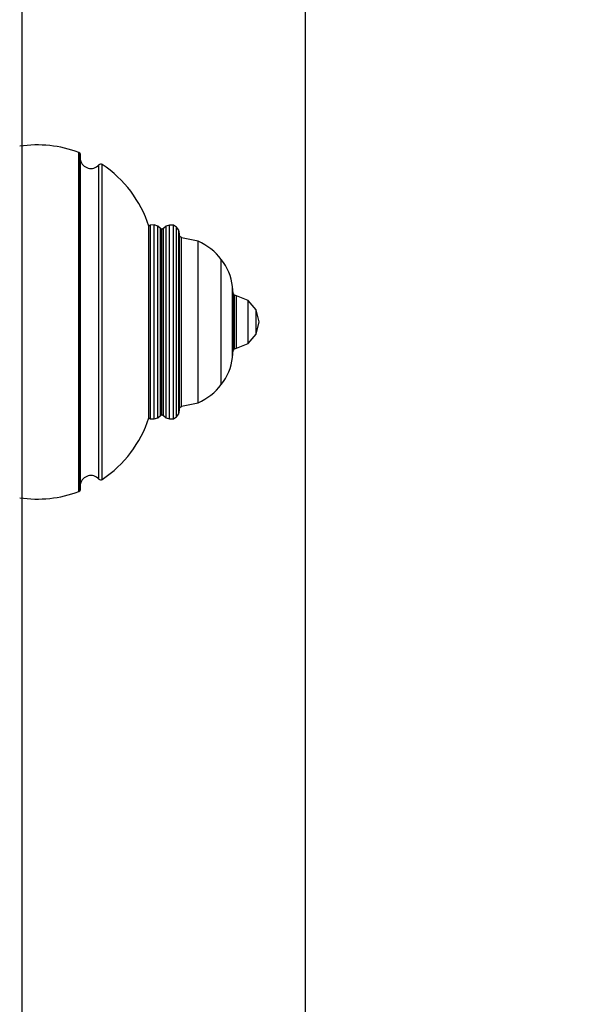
# Model space of a CAD drawing. Header units: millimetres. Extents: x -109 to 627, y -178 to 173.
# Tile 20 of 178: x -10.8468 to -10.7824, y 30.5173 to 30.6285. Entities that reach past the tile are written whole.
import ezdxf

# ---------------------------------------------------------------- set-up
doc = ezdxf.new("R2010")
doc.units = ezdxf.units.MM
doc.layers.add('O - MOBILIÁRIO', color=8, linetype='Continuous')
doc.styles.add('GULIM', font='Gulim.ttf')
doc.dimstyles.new('GULIM-100', dxfattribs={"dimtxt": 0.1, "dimasz": 0.05, "dimexe": 0.2, "dimexo": 0, "dimgap": 0.025, "dimtad": 1, "dimdec": 0, "dimlfac": 100, "dimzin": 12, "dimdsep": 46, "dimtxsty": 'GULIM', "dimblk": 'OPEN30', "dimcen": 0, "dimclrd": 152, "dimclre": 152, "dimclrt": 152, "dimaunit": 1, "dimadec": 0, "dimazin": 0, "dimtfac": 1.875, "dimtdec": 0, "dimtmove": 2, "dimatfit": 3, "dimldrblk": 'OPEN30', "dimfxl": 0, "dimtolj": 1, "dimtzin": 12, "dimlwd": -1, "dimarcsym": 0})

# ---------------------------------------------------------------- blocks, each defined once
blk = doc.blocks.new('_Open30')
at = {"color": 0, "linetype": 'ByBlock', "lineweight": -2}
for p, q in [((-1, 0.26794919), (0, 0)), ((0, 0), (-1, -0.26794919)), ((0, 0), (-1, 0))]:
    blk.add_line(p, q, dxfattribs=at)
blk = doc.blocks.new('*D771')
at = {"color": 152, "lineweight": -2, "transparency": 16777216}
for p, q in [((-10.91807430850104, 30.83202508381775), (-10.28253092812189, 30.83202508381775)), ((-10.91807430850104, 29.28242646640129), (-10.28253092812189, 29.28242646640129))]:
    blk.add_line(p, q, dxfattribs=at)
at = {"color": 152, "transparency": 16777216}
blk.add_line((-10.48253092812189, 29.33242646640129), (-10.48253092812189, 30.78202508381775), dxfattribs=at)
at = {"layer": 'Defpoints', "color": 0, "transparency": 16777216}
for p in [(-10.91807430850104, 30.83202508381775), (-10.48253092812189, 30.83202508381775), (-10.91807430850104, 29.28242646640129)]:
    blk.add_point(p, dxfattribs=at)
at = {"color": 152, "transparency": 16777216, "xscale": 0.05, "yscale": 0.05, "zscale": 0.05}
for p, rotation in [((-10.48253092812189, 30.83202508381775), 90), ((-10.48253092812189, 29.28242646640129), 270)]:
    blk.add_blockref('_Open30', p, dxfattribs=dict(at, rotation=rotation))
at = {"color": 152, "transparency": 16777216, "insert": (-10.55892906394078, 30.05722577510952), "char_height": 0.1, "attachment_point": 5, "rotation": 90, "style": 'GULIM'}
blk.add_mtext('\\A1;155', dxfattribs=at)

msp = doc.modelspace()

# ---------------------------------------------------------------- linework, layer by layer
at = {"layer": 'O - MOBILIÁRIO'}
for p, q in [((-10.84647410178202, 30.04036931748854), (-10.84647410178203, 30.76836931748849)), ((-10.81447410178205, 30.04036931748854), (-10.81447410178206, 30.76836931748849)), ((-10.84006847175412, 30.57522298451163, 1.982423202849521e-05), (-10.84006847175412, 30.6135156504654, 1.982423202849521e-05)), ((-10.83995185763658, 30.61343597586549, 1.982423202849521e-05), (-10.84006847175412, 30.6135156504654, 1.982423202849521e-05)), ((-10.83995185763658, 30.57530265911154, 1.982423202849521e-05), (-10.83995185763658, 30.61343597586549, 1.982423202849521e-05)), ((-10.83988460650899, 30.61331173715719, 1.982423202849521e-05), (-10.83995185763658, 30.61343597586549, 1.982423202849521e-05)), ((-10.83988460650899, 30.57542689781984, 1.982423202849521e-05), (-10.83988460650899, 30.61331173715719, 1.982423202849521e-05)), ((-10.83781693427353, 30.57662813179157, 1.982423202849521e-05), (-10.83781693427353, 30.61211050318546, 1.982423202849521e-05)), ((-10.83742753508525, 30.57657875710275, 1.982423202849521e-05), (-10.83742753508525, 30.61215987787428, 1.982423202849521e-05)), ((-10.83197325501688, 30.60529300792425, 1.982423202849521e-05), (-10.83217083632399, 30.60520827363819, 1.982423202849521e-05)), ((-10.83217083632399, 30.58353036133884, 1.982423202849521e-05), (-10.83217083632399, 30.60520827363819, 1.982423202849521e-05)), ((-10.83155509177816, 30.60532534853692, 1.982423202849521e-05), (-10.83197325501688, 30.60529300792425, 1.982423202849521e-05)), ((-10.83197325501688, 30.58344562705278, 1.982423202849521e-05), (-10.83197325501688, 30.60529300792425, 1.982423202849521e-05)), ((-10.83116182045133, 30.60518637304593, 1.982423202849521e-05), (-10.83155509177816, 30.60532534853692, 1.982423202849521e-05)), ((-10.83155509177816, 30.58341328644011, 1.982423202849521e-05), (-10.83155509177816, 30.60532534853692, 1.982423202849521e-05)), ((-10.83116182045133, 30.5835522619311, 1.982423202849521e-05), (-10.83116182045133, 30.60518637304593, 1.982423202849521e-05)), ((-10.83085123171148, 30.60492212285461, 1.982423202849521e-05), (-10.83116182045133, 30.60518637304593, 1.982423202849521e-05)), ((-10.83085123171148, 30.58381651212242, 1.982423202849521e-05), (-10.83085123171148, 30.60492212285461, 1.982423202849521e-05)), ((-10.83068456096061, 30.60483268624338, 1.982423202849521e-05), (-10.83085123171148, 30.60492212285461, 1.982423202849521e-05)), ((-10.83051791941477, 30.6049221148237, 1.982423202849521e-05), (-10.83068456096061, 30.60483268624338, 1.982423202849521e-05)), ((-10.8306845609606, 30.58390594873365, 1.982423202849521e-05), (-10.83068456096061, 30.60483268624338, 1.982423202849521e-05)), ((-10.83021671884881, 30.60518059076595, 1.982423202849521e-05), (-10.83051791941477, 30.6049221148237, 1.982423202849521e-05)), ((-10.83051791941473, 30.58381652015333, 1.982423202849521e-05), (-10.83051791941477, 30.6049221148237, 1.982423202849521e-05)), ((-10.82982498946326, 30.60532387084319, 1.982423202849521e-05), (-10.83021671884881, 30.60518059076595, 1.982423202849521e-05)), ((-10.83021671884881, 30.58355804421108, 1.982423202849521e-05), (-10.83021671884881, 30.60518059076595, 1.982423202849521e-05)), ((-10.82982498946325, 30.58341476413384, 1.982423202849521e-05), (-10.82982498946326, 30.60532387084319, 1.982423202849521e-05)), ((-10.82939588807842, 30.60529299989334, 1.982423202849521e-05), (-10.82982498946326, 30.60532387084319, 1.982423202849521e-05)), ((-10.82939588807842, 30.58344563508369, 1.982423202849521e-05), (-10.82939588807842, 30.60529299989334, 1.982423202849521e-05)), ((-10.82902949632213, 30.60508951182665, 1.982423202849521e-05), (-10.82939588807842, 30.60529299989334, 1.982423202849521e-05)), ((-10.82902949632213, 30.58364912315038, 1.982423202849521e-05), (-10.82902949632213, 30.60508951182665, 1.982423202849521e-05)), ((-10.82877883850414, 30.60475699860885, 1.982423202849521e-05), (-10.82902949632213, 30.60508951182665, 1.982423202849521e-05)), ((-10.82877883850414, 30.58398163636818, 1.982423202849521e-05), (-10.82877883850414, 30.60475699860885, 1.982423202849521e-05)), ((-10.82868455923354, 30.60433853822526, 1.982423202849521e-05), (-10.82877883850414, 30.60475699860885, 1.982423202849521e-05)), ((-10.82868455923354, 30.58440009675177, 1.982423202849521e-05), (-10.82868455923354, 30.60433853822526, 1.982423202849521e-05)), ((-10.82849098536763, 30.60386623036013, 1.982423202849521e-05), (-10.82868455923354, 30.60406608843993, 1.982423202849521e-05)), ((-10.82849098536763, 30.5848724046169, 1.982423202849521e-05), (-10.82849098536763, 30.60386623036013, 1.982423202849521e-05)), ((-10.82659409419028, 30.60348375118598, 1.982423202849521e-05), (-10.82849098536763, 30.60386623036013, 1.982423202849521e-05)), ((-10.82659409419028, 30.58525488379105, 1.982423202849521e-05), (-10.82659409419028, 30.60348375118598, 1.982423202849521e-05)), ((-10.82397678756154, 30.58729577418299, 1.982423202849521e-05), (-10.82397678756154, 30.60144286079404, 1.982423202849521e-05)), ((-10.82270847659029, 30.59034485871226, 1.982423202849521e-05), (-10.82270847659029, 30.59839377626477, 1.982423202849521e-05)), ((-10.82269172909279, 30.59798286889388, 1.982423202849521e-05), (-10.82270847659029, 30.59839377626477, 1.982423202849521e-05)), ((-10.82269172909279, 30.59075576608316, 1.982423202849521e-05), (-10.82269172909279, 30.59798286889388, 1.982423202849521e-05)), ((-10.82263174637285, 30.59758828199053, 1.982423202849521e-05), (-10.82269172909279, 30.59798286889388, 1.982423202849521e-05)), ((-10.82263174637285, 30.5911503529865, 1.982423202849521e-05), (-10.82263174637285, 30.59758828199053, 1.982423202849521e-05)), ((-10.8226299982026, 30.59758095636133, 1.982423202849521e-05), (-10.82263174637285, 30.59758828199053, 1.982423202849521e-05)), ((-10.8226299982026, 30.5911576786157, 1.982423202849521e-05), (-10.8226299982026, 30.59758095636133, 1.982423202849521e-05)), ((-10.822478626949, 30.59740425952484, 1.982423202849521e-05), (-10.8226299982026, 30.59758095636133, 1.982423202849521e-05)), ((-10.822478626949, 30.5913343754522, 1.982423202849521e-05), (-10.822478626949, 30.59740425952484, 1.982423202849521e-05)), ((-10.82225732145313, 30.59731368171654, 1.982423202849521e-05), (-10.822478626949, 30.59740425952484, 1.982423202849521e-05)), ((-10.82225732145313, 30.59142495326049, 1.982423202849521e-05), (-10.82225732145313, 30.59731368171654, 1.982423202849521e-05)), ((-10.82094806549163, 30.59678627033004, 1.982423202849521e-05), (-10.82225732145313, 30.59731368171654, 1.982423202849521e-05)), ((-10.82094806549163, 30.59195236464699, 1.982423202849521e-05), (-10.82094806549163, 30.59678627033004, 1.982423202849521e-05)), ((-10.82003365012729, 30.59574688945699, 1.982423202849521e-05), (-10.82094806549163, 30.59678627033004, 1.982423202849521e-05)), ((-10.82003365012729, 30.59299174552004, 1.982423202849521e-05), (-10.82003365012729, 30.59574688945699, 1.982423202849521e-05)), ((-10.81968458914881, 30.59436931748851, 1.982423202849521e-05), (-10.82003365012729, 30.59574688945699, 1.982423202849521e-05)), ((-10.82003365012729, 30.59299174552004, 1.982423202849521e-05), (-10.81968458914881, 30.59436931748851, 1.982423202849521e-05)), ((-10.82094806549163, 30.59195236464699, 1.982423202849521e-05), (-10.82003365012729, 30.59299174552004, 1.982423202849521e-05)), ((-10.82269172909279, 30.59075576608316, 1.982423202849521e-05), (-10.82263174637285, 30.5911503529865, 1.982423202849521e-05)), ((-10.82263174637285, 30.5911503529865, 1.982423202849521e-05), (-10.8226299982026, 30.5911576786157, 1.982423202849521e-05)), ((-10.8226299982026, 30.5911576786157, 1.982423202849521e-05), (-10.822478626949, 30.5913343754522, 1.982423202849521e-05)), ((-10.822478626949, 30.5913343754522, 1.982423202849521e-05), (-10.82225732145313, 30.59142495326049, 1.982423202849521e-05)), ((-10.82225732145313, 30.59142495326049, 1.982423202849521e-05), (-10.82094806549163, 30.59195236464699, 1.982423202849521e-05)), ((-10.82270847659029, 30.59034485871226, 1.982423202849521e-05), (-10.82269172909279, 30.59075576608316, 1.982423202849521e-05)), ((-10.82877883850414, 30.58398163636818, 1.982423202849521e-05), (-10.82868455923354, 30.58440009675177, 1.982423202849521e-05)), ((-10.82868455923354, 30.5846725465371, 1.982423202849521e-05), (-10.82849098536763, 30.5848724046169, 1.982423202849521e-05)), ((-10.82849098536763, 30.5848724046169, 1.982423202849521e-05), (-10.82659409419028, 30.58525488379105, 1.982423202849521e-05)), ((-10.83217083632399, 30.58353036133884, 1.982423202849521e-05), (-10.83197325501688, 30.58344562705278, 1.982423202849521e-05)), ((-10.83197325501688, 30.58344562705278, 1.982423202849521e-05), (-10.83155509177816, 30.58341328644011, 1.982423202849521e-05)), ((-10.83155509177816, 30.58341328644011, 1.982423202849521e-05), (-10.83116182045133, 30.5835522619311, 1.982423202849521e-05)), ((-10.83116182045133, 30.5835522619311, 1.982423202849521e-05), (-10.83085123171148, 30.58381651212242, 1.982423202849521e-05)), ((-10.83085123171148, 30.58381651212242, 1.982423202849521e-05), (-10.8306845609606, 30.58390594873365, 1.982423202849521e-05)), ((-10.8306845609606, 30.58390594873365, 1.982423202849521e-05), (-10.83051791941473, 30.58381652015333, 1.982423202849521e-05)), ((-10.83051791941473, 30.58381652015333, 1.982423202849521e-05), (-10.83021671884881, 30.58355804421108, 1.982423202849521e-05)), ((-10.83021671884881, 30.58355804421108, 1.982423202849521e-05), (-10.82982498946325, 30.58341476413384, 1.982423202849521e-05)), ((-10.82982498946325, 30.58341476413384, 1.982423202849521e-05), (-10.82939588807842, 30.58344563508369, 1.982423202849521e-05)), ((-10.82939588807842, 30.58344563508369, 1.982423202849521e-05), (-10.82902949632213, 30.58364912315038, 1.982423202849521e-05)), ((-10.82902949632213, 30.58364912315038, 1.982423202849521e-05), (-10.82877883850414, 30.58398163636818, 1.982423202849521e-05)), ((-10.84006847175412, 30.57522298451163, 1.982423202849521e-05), (-10.83995185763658, 30.57530265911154, 1.982423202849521e-05)), ((-10.83995185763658, 30.57530265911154, 1.982423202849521e-05), (-10.83988460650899, 30.57542689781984, 1.982423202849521e-05))]:
    msp.add_line(p, q, dxfattribs=at)
for centre, radius, start, end in [((-10.84473886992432, 30.60116788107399, 1.982423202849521e-05), 0.01320151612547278, 69.28146679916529, 98.76700479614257), ((-10.83870979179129, 30.61291224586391, 1.982423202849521e-05), 0.001199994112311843, 191.7579890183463, 318.0777015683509), ((-10.83759369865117, 30.61191013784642, 1.982423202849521e-05), 0.0002999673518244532, 56.36234444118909, 138.0904078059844), ((-10.84473889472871, 30.60116781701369, 1.982423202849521e-05), 0.01320156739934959, 17.82187859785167, 56.37016999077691), ((-10.82936481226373, 30.59723178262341, 1.982423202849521e-05), 0.006838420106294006, 38.00985015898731, 66.09826151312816), ((-10.8287832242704, 30.59765522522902, 1.982423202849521e-05), 0.006119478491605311, 6.931842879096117, 38.2393118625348), ((-10.8287832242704, 30.59108340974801, 1.982423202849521e-05), 0.006119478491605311, 321.7606881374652, 353.0681571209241), ((-10.82936481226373, 30.59150685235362, 1.982423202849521e-05), 0.006838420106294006, 293.9017384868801, 321.9901498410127), ((-10.84473889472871, 30.58757081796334, 1.982423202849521e-05), 0.01320156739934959, 303.6298300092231, 342.1781214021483), ((-10.83870979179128, 30.57582638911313, 1.982423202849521e-05), 0.001199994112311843, 41.92229843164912, 168.2420109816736), ((-10.83759369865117, 30.57682849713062, 1.982423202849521e-05), 0.0002999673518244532, 221.9095921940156, 303.6376555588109), ((-10.84473886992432, 30.58757075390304, 1.982423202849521e-05), 0.01320151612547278, 261.2329952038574, 290.7185332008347)]:
    msp.add_arc(centre, radius, start, end, dxfattribs=at)

# ---------------------------------------------------------------- dimensions: what is measured, and where the dimension line sits
dim = msp.add_linear_dim(base=(-10.48253092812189, 30.83202508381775), p1=(-10.91807430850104, 29.28242646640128), p2=(-10.91807430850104, 30.83202508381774), angle=90, dimstyle='GULIM-100')
dim.commit()
dim.dimension.update_dxf_attribs({"geometry": '*D771', "text_midpoint": (-10.55892906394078, 30.05722577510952)})

doc.saveas('drawing.dxf')
